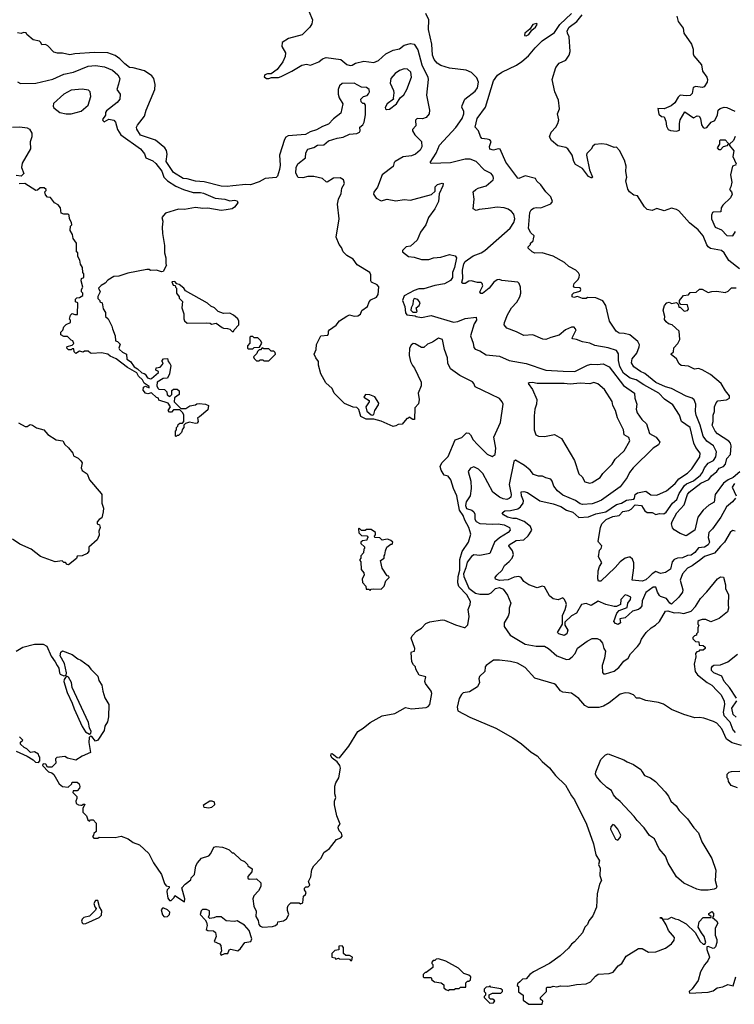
# Model space of a CAD drawing. Extents: x 1793424 to 1900092, y 321114 to 470632.
# Tile 30 of 256: x 1813154 to 1819009, y 370100 to 378165. Entities that reach past the tile are written whole.
import ezdxf

# ---------------------------------------------------------------- set-up
doc = ezdxf.new("R2010")
doc.units = 0

msp = doc.modelspace()

# ---------------------------------------------------------------- linework, layer by layer
at = {"layer": '0CON05XD'}
for points in [[(1815524.2, 378235), (1815554, 378165), (1815547.1, 378132.9), (1815532, 378105), (1815468.7, 378041.3), (1815357.7, 378012.3), (1815305, 377980), (1815300.6, 377945), (1815332.5, 377895), (1815330, 377865), (1815309.7, 377820.3), (1815262.7, 377757.3), (1815215, 377722.5), (1815185, 377722.5), (1815162.5, 377715), (1815158.3, 377698.3), (1815175, 377682.5), (1815195, 377682.5), (1815217, 377693), (1815275, 377693.3), (1815295, 377700), (1815385, 377743.8), (1815465, 377793.3), (1815505, 377802.5), (1815536.4, 377793.6), (1815605, 377821.2), (1815635.8, 377844.2), (1815665, 377856), (1815785, 377838.8), (1815835, 377798.8), (1815860.5, 377790.5), (1815877.3, 377792.7), (1815905, 377808.8), (1815975, 377826.7), (1816055, 377813.8), (1816095, 377832.5), (1816153, 377887), (1816215, 377916.7), (1816265, 377927.5), (1816303, 377957), (1816355, 377970), (1816385.8, 377965.8), (1816417.3, 377917.3), (1816448.8, 377795), (1816497.5, 377695), (1816500, 377675), (1816487.7, 377547.7), (1816512, 377425), (1816508.8, 377395), (1816485, 377363.8), (1816455, 377353.3), (1816410, 377355), (1816398.3, 377341.7), (1816399.2, 377295), (1816371.2, 377265), (1816371.2, 377255), (1816391.4, 377221.4), (1816445, 377166.7), (1816450, 377125), (1816434.3, 377095.7), (1816397, 377063), (1816365, 377050.8), (1816295, 377040.8), (1816230, 377005), (1816222, 376995), (1816215, 376963.8), (1816122.5, 376895), (1816085, 376792.5), (1816056.4, 376753.6), (1816053.3, 376735), (1816073.6, 376703.6), (1816115, 376682.5), (1816165.9, 376694.1), (1816235, 376682.5), (1816305, 376693.8), (1816355, 376686.2), (1816386, 376694), (1816527.6, 376732.4), (1816558.8, 376761.2), (1816559.2, 376795), (1816577.5, 376815), (1816616.4, 376826.4), (1816622.5, 376822.5), (1816622, 376805), (1816590.7, 376739.3), (1816584.2, 376675), (1816554.2, 376615), (1816502.9, 376545), (1816481.4, 376485), (1816437.1, 376425), (1816410.7, 376359.3), (1816355, 376311.2), (1816320, 376305), (1816290, 376275), (1816290, 376265), (1816340, 376225), (1816385, 376220), (1816445, 376202), (1816505, 376200.8), (1816545, 376216), (1816605, 376221.2), (1816675, 376242.5), (1816721.2, 376231.2), (1816733.9, 376213.9), (1816717.7, 376135), (1816700.9, 376095), (1816699.2, 376055), (1816685, 376028.6), (1816635, 376001.2), (1816555, 375987.8), (1816465, 375962)], [(1817955.2, 374134.8), (1818045, 374193.1), (1818085, 374205.5), (1818125, 374230), (1818185, 374238.6), (1818192.5, 374245), (1818197.1, 374275), (1818215, 374291.1), (1818285, 374303.3), (1818325, 374274.2), (1818375, 374271.2), (1818452.7, 374307.3), (1818525, 374365.7), (1818554.7, 374405.3), (1818625, 374451.4), (1818660, 374485), (1818726.2, 374585), (1818730, 374615), (1818695, 374660), (1818676.8, 374696.8), (1818646.9, 374825), (1818576.2, 374875), (1818561.4, 374925), (1818505, 375010), (1818437.6, 375057.6), (1818390.8, 375105), (1818266.9, 375175), (1818206.2, 375215), (1818155, 375229.6), (1818100.3, 375270.3), (1818071.8, 375325), (1818061.5, 375375), (1818058.9, 375428.9), (1818045, 375456.2), (1817975, 375477.5), (1817866.9, 375496.9), (1817825, 375516), (1817765.9, 375525.9), (1817715, 375546.7), (1817685, 375550), (1817680, 375555), (1817682.5, 375565), (1817712.5, 375625), (1817697, 375647), (1817675, 375646.2), (1817625, 375623.8), (1817575, 375580.8), (1817506.6, 375563.4), (1817465, 375545.7), (1817439.1, 375549.1), (1817357, 375583), (1817285, 375577.5), (1817225, 375609.2), (1817145, 375638), (1817124.3, 375665), (1817126, 375685), (1817152, 375748), (1817184.3, 375805), (1817227.6, 375852.4), (1817252.9, 375895), (1817259.2, 375925), (1817256.7, 375975), (1817246.7, 376005), (1817235, 376016.2), (1817105, 376028.8), (1817085, 376036.2), (1817065, 376034), (1817037.5, 376015), (1816999.2, 375965), (1816945, 375922), (1816933, 375923), (1816923.8, 375935), (1816947.5, 375985), (1816944.3, 376004.3), (1816935, 376012.5), (1816905, 376012.1), (1816854.4, 376025.6), (1816835, 376023.1), (1816805, 376004.4), (1816785.8, 376005.8), (1816776.2, 376015), (1816785.8, 376045), (1816782.3, 376115), (1816794.1, 376165), (1816804.8, 376185.2), (1816870.2, 376229.8), (1816934.7, 376255.3), (1816965.8, 376274.2), (1817171.4, 376458.6), (1817203.8, 376505), (1817210.9, 376535), (1817202.6, 376572.6), (1817184.5, 376594.5), (1817155, 376614), (1817124.3, 376624.3), (1817065, 376629.2), (1816991.4, 376618.6), (1816918.3, 376611.7), (1816895, 376602.5), (1816870, 376615), (1816876.7, 376695), (1816870, 376755), (1816890, 376775), (1816910, 376785), (1816976.1, 376803.9), (1817033.3, 376855), (1817036.7, 376865), (1817033.8, 376885), (1817016.7, 376905), (1816961.7, 376931.7), (1816895, 377002.9), (1816845, 377021.9), (1816805, 377021.9), (1816685, 376991.9), (1816525, 376987.5), (1816517.5, 376995), (1816566.8, 377073.2), (1816592.8, 377137.2), (1816726.4, 377283.6), (1816779.2, 377355), (1816793.8, 377395), (1816792.5, 377415), (1816777.5, 377445), (1816778.3, 377461.7), (1816802.5, 377515), (1816885, 377578.8), (1816905, 377607.5), (1816912.5, 377655), (1816898.7, 377688.7), (1816855, 377732.5), (1816811.7, 377751.7), (1816675, 377769.2), (1816605, 377790.8), (1816575, 377808.8), (1816550.3, 377840.3), (1816535.8, 377875), (1816530, 377965), (1816504, 378085), (1816506.2, 378165), (1816481.2, 378215)], [(1819018.8, 374245), (1818993.8, 374215), (1818944.5, 374175.5), (1818899.8, 374090.2), (1818831.1, 373995), (1818800.4, 373965), (1818794.8, 373924.8), (1818806.1, 373885), (1818795.9, 373864.1), (1818765, 373845.3), (1818715, 373837.9), (1818685, 373801.5), (1818655, 373778.9), (1818625, 373775.9), (1818585, 373756.2), (1818545, 373753.3), (1818516.4, 373743.6), (1818500.8, 373725), (1818487.1, 373665), (1818445, 373636.4), (1818405, 373630), (1818365, 373644.2), (1818335, 373626.9), (1818313.6, 373605), (1818285, 373577.5), (1818255, 373566.7), (1818173.3, 373575), (1818187.1, 373675), (1818185.7, 373715), (1818175, 373746.7), (1818155, 373762.5), (1818145, 373763.3), (1818115, 373753.8), (1818074.4, 373725.6), (1818033.2, 373676.8), (1817916.7, 373565), (1817896.1, 373566.1), (1817890, 373585), (1817895, 373650), (1817904.2, 373685.8), (1817922.5, 373715), (1817896.1, 373766.1), (1817905, 373820), (1817917.5, 373835), (1817922.5, 373855), (1817896.2, 373885), (1817894.2, 373895), (1817913.4, 374006.6), (1817924.3, 374035), (1817958.2, 374071.7), (1818014.8, 374095.2), (1818065, 374104.7), (1818095, 374136.5), (1818145.2, 374144.8), (1818165, 374157.2), (1818197.8, 374192.2), (1818249.2, 374185), (1818275, 374142.1), (1818295, 374129.2), (1818335, 374130), (1818365, 374111.8), (1818395, 374119.6), (1818432.9, 374117.1), (1818449.9, 374130.1), (1818503.6, 374206.3), (1818538.8, 374235), (1818557.5, 374285), (1818601.3, 374348.7), (1818617.2, 374362.8), (1818675, 374388.7), (1818731.8, 374435), (1818748.5, 374455), (1818764.1, 374495), (1818795, 374532.5), (1818839.4, 374555), (1818856.4, 374585), (1818862.5, 374625), (1818840, 374675), (1818783.8, 374713.8), (1818754, 374754), (1818730.3, 374845), (1818695.5, 374925), (1818690, 374955), (1818693.1, 375015), (1818680.6, 375050.6), (1818665, 375065.6), (1818615, 375081.4), (1818495, 375145.4), (1818445, 375158.5), (1818365, 375194.1), (1818275, 375267.9), (1818240.8, 375285), (1818185, 375320.8), (1818165.7, 375355), (1818171.7, 375388.3), (1818210.8, 375435), (1818230.8, 375485), (1818232, 375502), (1818220, 375530), (1818152.7, 375582.7), (1818105.8, 375595.8), (1818065, 375598), (1818042, 375615), (1817986.4, 375696.4), (1817957.5, 375825), (1817932.3, 375862.3), (1817875, 375886.2), (1817805, 375890), (1817795, 375882.5), (1817765, 375882.5), (1817725, 375897.5), (1817695, 375890), (1817680, 375895), (1817680, 375915), (1817695, 375926.7), (1817745, 375942.5), (1817752.5, 375955), (1817745, 375970), (1817700.7, 375970.7), (1817691.7, 375981.7), (1817696.7, 376005), (1817727.5, 376035), (1817737.5, 376055), (1817740, 376075), (1817732.3, 376092.3), (1817710, 376115), (1817654.5, 376144.5), (1817617.2, 376177.2), (1817525, 376227.1), (1817435, 376254.5), (1817375, 376253.4), (1817352.2, 376265), (1817320, 376295), (1817320, 376305), (1817340, 376325), (1817340, 376335), (1817360, 376355), (1817365, 376370), (1817370, 376395), (1817340.7, 376420.7), (1817322.5, 376455), (1817333.8, 376585), (1817345, 376606.7), (1817365, 376621.2), (1817385, 376626), (1817425, 376623.3), (1817505, 376657.5), (1817520, 376675), (1817506.2, 376715), (1817463.8, 376755), (1817425, 376813.3), (1817392.3, 376842.3), (1817380, 376865), (1817295, 376886), (1817245, 376863.3), (1817235, 376867.5), (1817137.9, 376997.9), (1817090, 377105), (1817075, 377108.8), (1817035, 377096), (1817006.7, 377105), (1817003.9, 377126.1), (1817017, 377167), (1817005, 377180), (1816985, 377187.5), (1816941.7, 377191.7), (1816928.3, 377208.3), (1816912.5, 377255), (1816886.7, 377285), (1816903.3, 377355), (1816970.2, 377449.8), (1817035.5, 377664.5), (1817069.3, 377710.7), (1817105, 377734.3), (1817225, 377793.1), (1817268.3, 377821.7), (1817321.9, 377868.1), (1817377.1, 377935), (1817435, 377991.4), (1817535, 378060.8), (1817579.5, 378125), (1817675, 378215.7)], [(1819051.2, 376125), (1818963, 376193), (1818926, 376255), (1818905, 376274), (1818815, 376292.5), (1818795.6, 376305.6), (1818785, 376322.5), (1818754.4, 376395), (1818714.2, 376445), (1818641.7, 376501.7), (1818555, 376600.5), (1818535, 376611.9), (1818495, 376621.4), (1818435, 376600.8), (1818375, 376617.9), (1818335, 376603.8), (1818295, 376611.5), (1818272.4, 376632.4), (1818215, 376722.5), (1818185, 376729.2), (1818149.2, 376755), (1818137.6, 376777.6), (1818121.3, 376845), (1818127.7, 376875), (1818120.7, 376920.7), (1818122.7, 376965), (1818108.1, 377015), (1818068.6, 377095), (1818045, 377120), (1818025, 377118.8), (1817965, 377144), (1817925, 377149.5), (1817865, 377142), (1817849.5, 377130.5), (1817835.6, 377104.4), (1817801.7, 377068.3), (1817798.8, 377055), (1817823.3, 376935), (1817846.1, 376876.1), (1817845, 376870), (1817835, 376870), (1817815, 376880), (1817765.6, 376945.6), (1817708.8, 376978.8), (1817694.2, 377004.2), (1817681.1, 377055), (1817645, 377108.8), (1817628.3, 377118.3), (1817561.9, 377131.9), (1817511.2, 377175), (1817496.2, 377205), (1817507.5, 377245), (1817548, 377285), (1817564.4, 377315.6), (1817571.5, 377345), (1817560, 377395), (1817575.5, 377435), (1817569.1, 377505), (1817538.5, 377575), (1817517.3, 377675), (1817546.7, 377775), (1817575, 377810), (1817628, 377835), (1817656, 377875), (1817664.3, 377905), (1817656.2, 378025), (1817641.5, 378055), (1817638.9, 378075), (1817655, 378104.2), (1817720.2, 378149.8), (1817763.8, 378205)], [(1818539.2, 378195), (1818549.5, 378149.5), (1818588.9, 378095), (1818594.3, 378054.3), (1818658.2, 377965), (1818672.9, 377925), (1818671.2, 377885), (1818678.8, 377868.8), (1818740, 377795), (1818748.8, 377745), (1818783.8, 377695), (1818788.8, 377675), (1818786.2, 377655), (1818762.5, 377615), (1818745, 377610.8), (1818695, 377618.8), (1818670.7, 377609.3), (1818665, 377560), (1818647.5, 377545), (1818615, 377541.2), (1818565, 377547.5), (1818549.2, 377530.8), (1818522.9, 377485), (1818490.5, 377459.5), (1818435, 377434), (1818382.5, 377437.5), (1818391.7, 377391.7), (1818413, 377373), (1818435, 377370), (1818447.5, 377335), (1818453, 377293), (1818467, 377267), (1818485, 377257.5), (1818535, 377252), (1818558.8, 377261.2), (1818558.8, 377315), (1818566.2, 377345), (1818605, 377410), (1818675, 377362.5), (1818705, 377376.7), (1818720, 377375), (1818732.5, 377355), (1818740, 377305), (1818753.6, 377283.6), (1818765, 377276.7), (1818785, 377282.5), (1818820, 377325), (1818849.3, 377340.7), (1818872.5, 377385), (1818876.7, 377425), (1818892.3, 377437.7), (1818925, 377449.2), (1818947, 377447), (1819012.5, 377415)], [(1817305, 378033.3), (1817326.7, 378045), (1817350.7, 378079.3), (1817380, 378105), (1817392.5, 378125), (1817390, 378135), (1817357.5, 378125), (1817333, 378087), (1817292.5, 378055), (1817290, 378035), (1817305, 378033.3)], [(1813368.3, 372068.3), (1813345, 372070), (1813340, 372055), (1813390, 372005), (1813417, 371997), (1813433, 371983), (1813476.7, 371905), (1813505, 371883.3), (1813551.7, 371878.3), (1813580, 371905), (1813585, 371920), (1813625, 371920), (1813640, 371905), (1813647.5, 371885), (1813645, 371870), (1813625, 371850), (1813591.7, 371848.3), (1813590, 371835), (1813621.7, 371801.7), (1813622.5, 371785), (1813613.3, 371765), (1813617.5, 371745), (1813635, 371733.3), (1813655, 371730), (1813665, 371730), (1813675, 371740), (1813688.3, 371738.3), (1813670, 371705), (1813670, 371675), (1813702.5, 371645), (1813711.7, 371611.7), (1813725, 371600), (1813735, 371610), (1813755, 371610), (1813780, 371585), (1813780, 371515), (1813761.7, 371498.3), (1813760, 371485), (1813750, 371475), (1813761.7, 371461.7), (1813795, 371460), (1813805, 371470), (1813935, 371466.7), (1813985, 371476), (1814042.5, 371455), (1814085, 371426.2), (1814136.7, 371405), (1814212, 371335), (1814250, 371260), (1814315, 371162.5), (1814339.3, 371089.3), (1814355, 371070), (1814377.5, 371065), (1814380, 371055), (1814363, 371037), (1814360, 371025), (1814368.3, 370968.3), (1814381.7, 370951.7), (1814395, 370950), (1814420, 370975), (1814425, 370990), (1814505, 370940), (1814506.2, 370965), (1814482.5, 371055), (1814510, 371085), (1814555, 371120), (1814560, 371135), (1814587, 371163), (1814597.5, 371235), (1814610.7, 371259.3), (1814643.9, 371296.1), (1814702.5, 371315), (1814720, 371335), (1814743.6, 371386.4), (1814765, 371392.5), (1814815, 371387.5), (1814845, 371377.5), (1814870, 371365), (1814895, 371340), (1814905, 371340), (1814965, 371282.5), (1814995, 371270), (1815020, 371245), (1815023.6, 371233.6), (1815058.8, 371208.8), (1815056.7, 371185), (1815024.2, 371145.8), (1815022.3, 371132.3), (1815035, 371124.3), (1815095, 371127.5), (1815130, 371095), (1815130, 371065), (1815109.3, 371030.7), (1815071.7, 370988.3), (1815063.3, 370965), (1815073.6, 370903.6), (1815091.7, 370861.7), (1815088.3, 370818.3), (1815107, 370787), (1815112.5, 370755), (1815125, 370740), (1815145, 370732.5), (1815225, 370737.5), (1815250, 370745), (1815265, 370760), (1815270, 370775), (1815315, 370782.5), (1815339.3, 370800.7), (1815360, 370835), (1815348.3, 370868.3), (1815348.3, 370891.7), (1815355, 370910), (1815375, 370930), (1815445, 370930), (1815455, 370922.5), (1815475, 370930), (1815480, 370985), (1815495, 371000), (1815500, 371015), (1815488.3, 371038.3), (1815488.3, 371051.7), (1815498.3, 371061.7), (1815517, 371063), (1815530, 371075), (1815520, 371105), (1815540, 371145), (1815547.5, 371205), (1815563.3, 371235), (1815620, 371295), (1815650, 371345), (1815662.5, 371355), (1815692.5, 371375), (1815750.7, 371449.3), (1815785, 371463.8), (1815796.4, 371476.4), (1815791.7, 371501.7), (1815771.7, 371521.7), (1815762.5, 371545), (1815765, 371560), (1815780, 371575), (1815753.6, 371643.6), (1815733.3, 371735), (1815733.8, 371765), (1815743.8, 371795), (1815736.7, 371825), (1815737, 371887), (1815743.8, 371915), (1815767.5, 371955), (1815783.6, 372033.6), (1815776.7, 372055), (1815754, 372085), (1815712.9, 372115), (1815704.4, 372135), (1815707, 372153), (1815715, 372153.8), (1815755, 372120.8), (1815775, 372120), (1815851.9, 372215), (1815924.2, 372335), (1815969.1, 372360.9), (1816025, 372409.2), (1816125, 372462.9), (1816227.3, 372482.7), (1816315, 372530), (1816365, 372520.8), (1816485, 372532.5), (1816501.7, 372538.3), (1816515.6, 372555), (1816530.8, 372645), (1816524, 372665), (1816478.3, 372728.3), (1816473.8, 372745), (1816482.5, 372782.5), (1816427, 372797), (1816400, 372845), (1816397.5, 372865), (1816380.7, 372880.7), (1816367.5, 372905), (1816360.7, 372979.3), (1816365, 372987.5), (1816388.3, 372991.7), (1816392.5, 373015), (1816360.7, 373099.3), (1816370.7, 373119.3), (1816405, 373157.5), (1816445, 373182.5), (1816481.7, 373218.3), (1816515, 373233.3), (1816615, 373248.8), (1816635, 373246.2), (1816725, 373207.5), (1816795, 373187.5), (1816805, 373187.5), (1816825, 373207.5), (1816835.9, 373275.9), (1816829.2, 373335), (1816845.6, 373375), (1816848.7, 373398.7), (1816818.1, 373455), (1816751.3, 373521.3), (1816742.7, 373552.7), (1816745.7, 373605), (1816759.8, 373655), (1816759.6, 373745), (1816779.8, 373810.2), (1816831.9, 373885), (1816849.2, 373950.8), (1816834.2, 374005), (1816802, 374065), (1816788.1, 374105), (1816756.9, 374146.9), (1816735.7, 374265.7), (1816707.5, 374325), (1816687.6, 374397.6), (1816665, 374427.5), (1816632.5, 374435), (1816606.4, 374476.4), (1816600, 374505), (1816613.3, 374535), (1816665, 374587.5), (1816722.5, 374725), (1816777, 374743), (1816815, 374780), (1816835, 374777.5), (1816847.5, 374765), (1816870, 374725), (1816903.8, 374685), (1816985, 374606.7), (1817025, 374586.7), (1817050, 374605), (1817054, 374655), (1817040, 374745), (1817094, 374865), (1817114, 375015), (1817108, 375035), (1817085, 375063.8), (1816948.8, 375128.8), (1816885, 375157.5), (1816876.2, 375185), (1816865, 375198.8), (1816760.3, 375250.3), (1816683.3, 375305), (1816660.7, 375350.7), (1816660, 375395), (1816633.3, 375465), (1816617.5, 375545), (1816585, 375556.2), (1816535, 375523.3), (1816495, 375506.7), (1816465, 375480), (1816445, 375480.8), (1816395, 375511.2), (1816377, 375513), (1816360.7, 375499.3), (1816347.5, 375475), (1816343.8, 375415), (1816356.2, 375365), (1816371.7, 375331.7), (1816390, 375310), (1816442.5, 375195), (1816442.5, 375165), (1816420, 375105), (1816426.7, 375055), (1816421.7, 375018.3), (1816392.5, 374985), (1816388.3, 374891.7), (1816375, 374890), (1816345, 374910), (1816335, 374900), (1816325, 374900), (1816287.5, 374852.5), (1816255, 374850), (1816235, 374837.5), (1816213.6, 374833.6), (1816115, 374876.7), (1816055, 374893.3), (1815993.9, 374893.9), (1815950, 374915), (1815931.7, 374971.7), (1815915, 374987.5), (1815885, 374991.2), (1815815, 375022.5), (1815730, 375105), (1815713.3, 375145), (1815661.7, 375191.7), (1815620, 375265), (1815603.3, 375335), (1815602.5, 375365), (1815580, 375395), (1815567.5, 375425), (1815582.5, 375465), (1815586.7, 375505), (1815622.5, 375575), (1815677.5, 375582.5), (1815684, 375595), (1815683.3, 375615), (1815692.5, 375625), (1815745.9, 375664.1), (1815775, 375700), (1815835, 375737.5), (1815855, 375746.7), (1815895, 375737.5), (1815925, 375740), (1815945, 375752.5), (1815957, 375783), (1816003.6, 375816.4), (1816017.5, 375855), (1816030.5, 375869.5), (1816078, 375892), (1816090.8, 375915), (1816096.7, 375976.7), (1816082.9, 375992.9), (1816037.5, 376015), (1816030, 376025), (1816030.6, 376075), (1816022.5, 376095), (1815917.8, 376157.8), (1815885.6, 376205), (1815835, 376234.6), (1815805.4, 376265), (1815791.4, 376298.6), (1815771.5, 376325), (1815747.1, 376385), (1815772, 376535), (1815757.5, 376655), (1815766, 376695), (1815788, 376742), (1815794.3, 376785.7), (1815816.2, 376825), (1815806.7, 376855), (1815780.7, 376870.7), (1815725, 376868), (1815674.3, 376834.3), (1815665, 376836.2), (1815635, 376863.8), (1815565, 376881.2), (1815515, 376881.2), (1815475, 376868.8), (1815435, 376873.8), (1815417, 376907), (1815420, 376955), (1815433.8, 376985), (1815497, 377033), (1815497.5, 377075), (1815515.6, 377104.4), (1815565, 377118.8), (1815595, 377136.7), (1815645, 377141.2), (1815685, 377172.5), (1815755, 377194.4), (1815805, 377202.5), (1815855, 377228), (1815915, 377233.8), (1815937.5, 377245), (1815943.3, 377255), (1815940, 377285), (1815965.4, 377304.6), (1815977.1, 377325), (1815986.2, 377386.2), (1815987.5, 377465), (1815978.3, 377478.3), (1815965, 377480), (1815951.7, 377491.7), (1815950, 377515), (1815970, 377535), (1816000, 377545), (1816013, 377557), (1816020, 377575), (1816016.2, 377595), (1815995, 377611.2), (1815955, 377612), (1815895, 377645.8), (1815795, 377644), (1815773.8, 377625), (1815763.9, 377593.9), (1815763.6, 377556.4), (1815771.2, 377525), (1815802.5, 377475), (1815785, 377400), (1815725, 377353.3), (1815685, 377308.8), (1815635, 377290), (1815585, 377262), (1815535, 377246.9), (1815495, 377224.2), (1815355, 377213.8), (1815335.8, 377204.2), (1815323.8, 377185), (1815284, 377055), (1815288, 376975), (1815283, 376937), (1815267.5, 376885), (1815256.4, 376873.6), (1815165, 376863.8), (1815115, 376836.2), (1815045, 376813.3), (1815005.9, 376815.9), (1814900, 376805), (1814855, 376799.4), (1814805, 376802.5), (1814665, 376837.1), (1814595, 376842.2), (1814525, 376861.1), (1814493.4, 376863.4), (1814414.2, 376915), (1814354.7, 377004.7), (1814361.9, 377065), (1814355.6, 377095), (1814342.9, 377115), (1814267.4, 377177.4), (1814145, 377220), (1814115, 377270), (1814112, 377285), (1814118.8, 377301.2), (1814176.2, 377375), (1814190, 377425), (1814262.5, 377595), (1814264.4, 377635), (1814252.9, 377685), (1814236.9, 377706.9), (1814175.4, 377745.4), (1814085, 377771.4), (1814055, 377774.3), (1814015, 377803.8), (1813973.9, 377843.9), (1813935, 377871.2), (1813875, 377894), (1813765.8, 377895.8), (1813605, 377886.2), (1813565, 377877.5), (1813505, 377892.5), (1813465, 377892.5), (1813435, 377900), (1813385, 377952.5), (1813365, 377962.5), (1813335, 377960), (1813328.3, 377978.3), (1813315, 377990), (1813265, 378000), (1813213.6, 378043.6), (1813208.3, 378058.3), (1813185, 378060), (1813165, 378052.5), (1813135, 378057.5)], [(1813135.5, 377655.5), (1813161.7, 377641.7), (1813285, 377646.5), (1813425, 377678.9), (1813515, 377718.9), (1813594.5, 377735.5), (1813715, 377783.5), (1813775, 377791.2), (1813850, 377780), (1813915, 377753.1), (1813958.1, 377715), (1813974.2, 377685), (1813963, 377637), (1813951.2, 377595), (1813976.7, 377555), (1813973.8, 377515), (1813952.7, 377487.3), (1813865, 377420), (1813856.7, 377405), (1813856.4, 377383.6), (1813833, 377347), (1813835, 377340), (1813845, 377330), (1813885, 377350), (1813925, 377342.5), (1813940, 377325), (1813954, 377265), (1813981.3, 377221.3), (1814145, 377108), (1814175.7, 377065.7), (1814186.7, 377035), (1814245, 377010), (1814268.5, 376988.5), (1814317.5, 376925), (1814335, 376874.4), (1814365, 376844.5), (1814432.6, 376802.6), (1814495, 376773.6), (1814575, 376750), (1814635, 376750.5), (1814660, 376745), (1814755, 376702.5), (1814835, 376694.2), (1814875, 376681.2), (1814915, 376686.7), (1814935, 376682.5), (1814942.5, 376665), (1814915, 376630), (1814895, 376617.5), (1814845, 376606.7), (1814805, 376601.2), (1814695, 376622), (1814655, 376620), (1814595, 376627.5), (1814505, 376610.8), (1814455, 376613.3), (1814349.3, 376580.7), (1814317.5, 376545), (1814326.7, 376515), (1814320, 376465), (1814323.3, 376415), (1814340, 376315), (1814340, 376255), (1814352.5, 376215), (1814352.5, 376165), (1814357.5, 376155), (1814328.3, 376101.7), (1814315, 376100), (1814275, 376112.5), (1814225, 376110), (1814215, 376120), (1814195, 376120), (1814040.7, 376089.3), (1813966.4, 376063.6), (1813925, 376062.5), (1813877, 376033), (1813855, 376007.5), (1813820.7, 375989.3), (1813800, 375965), (1813812.5, 375935), (1813793, 375897), (1813793, 375883), (1813810, 375865), (1813810, 375855), (1813830, 375845), (1813838.3, 375798.3), (1813857, 375767), (1813857.5, 375735), (1813877.5, 375715), (1813910, 375655), (1813913, 375633), (1813937, 375577), (1813940, 375535), (1813955, 375530), (1813977, 375507), (1813967.5, 375475), (1813972.5, 375465), (1813995, 375442.5), (1814030, 375425), (1814032.5, 375385), (1814062.5, 375365), (1814090.7, 375320.7), (1814120, 375305), (1814153.9, 375273.9), (1814172.5, 375267.5), (1814183, 375263), (1814201.7, 375231.7), (1814225, 375223.3), (1814235, 375227.5), (1814290, 375275), (1814290, 375285), (1814270, 375295), (1814272.5, 375315), (1814305, 375320), (1814325, 375340), (1814330, 375355), (1814320, 375365), (1814320, 375375), (1814333, 375387), (1814365, 375390), (1814370, 375365), (1814385, 375350), (1814391.7, 375331.7), (1814382.5, 375265), (1814365, 375230), (1814330, 375225), (1814280, 375195), (1814277.5, 375165), (1814287, 375147), (1814295, 375140), (1814340, 375135), (1814358.3, 375118.3), (1814363.6, 375093.6), (1814385, 375080), (1814400, 375095), (1814401.7, 375128.3), (1814415, 375140), (1814445, 375140), (1814460, 375125), (1814460, 375095), (1814421.7, 375068.3), (1814420, 375035), (1814475, 374980), (1814515, 374980), (1814548.3, 375001.7), (1814595, 375010), (1814605, 375020), (1814625, 375022.5), (1814676.4, 375016.4), (1814700, 375005), (1814695, 374970), (1814628.3, 374911.7), (1814610, 374905), (1814617.5, 374875), (1814608.3, 374861.7), (1814595, 374857.5), (1814545, 374867.5), (1814511.7, 374858.3), (1814500, 374845), (1814500, 374825), (1814488.3, 374811.7), (1814480, 374785), (1814455, 374760), (1814445, 374760), (1814435, 374750), (1814430, 374755), (1814430, 374795), (1814440, 374805), (1814440, 374825), (1814450, 374835), (1814451.7, 374848.3), (1814465, 374860), (1814488.3, 374861.7), (1814500, 374875), (1814500, 374925), (1814490, 374945), (1814465, 374970), (1814415, 374970), (1814398.3, 374951.7), (1814381.7, 374951.7), (1814370, 374965), (1814390, 374995), (1814370, 375025), (1814295, 375050), (1814290, 375065), (1814275, 375070), (1814235, 375110), (1814205, 375100), (1814185, 375107.5), (1814165, 375130), (1814167.5, 375155), (1814185, 375162.5), (1814215, 375150), (1814215, 375160), (1814175, 375187.5), (1814160, 375215), (1814127.5, 375245), (1814113, 375273), (1814036.2, 375316.2)], [(1816160.7, 377430.7), (1816185, 377433.8), (1816240, 377475), (1816270, 377525), (1816300.5, 377549.5), (1816325, 377592.5), (1816364.1, 377695.9), (1816357.5, 377735), (1816330.3, 377760.3), (1816305, 377764.2), (1816265, 377748), (1816231.2, 377725), (1816196, 377685), (1816188.8, 377645), (1816216.2, 377585), (1816220, 377565), (1816213.3, 377523.3), (1816217.5, 377515), (1816164.3, 377475.7), (1816147.5, 377445), (1816150, 377435), (1816160.7, 377430.7)], [(1813575, 377394), (1813656.7, 377415), (1813716.2, 377465), (1813736, 377535), (1813730, 377575), (1813718.3, 377588.3), (1813665, 377595.8), (1813575, 377588.8), (1813515.9, 377554.1), (1813431.7, 377478.3), (1813427, 377457), (1813435, 377442.5), (1813482.5, 377405), (1813534.1, 377394.1), (1813575, 377394)], [(1813095, 377283.8), (1813155, 377288.8), (1813215, 377278.8), (1813235, 377267.5), (1813252.5, 377235), (1813253, 377207), (1813240, 377165), (1813243, 377107), (1813175, 376990), (1813170, 376955), (1813186.7, 376905), (1813165, 376882.5)], [(1818895, 377100), (1818885, 377100), (1818872.5, 377115), (1818890, 377145), (1818890, 377175), (1818895, 377180), (1818935, 377180), (1818960, 377155), (1818960, 377145), (1818947, 377133), (1818917, 377123), (1818895, 377100)], [(1819015, 377210), (1819002.5, 377175), (1818970, 377145), (1818970, 377135), (1819005, 377090), (1818997.5, 377045), (1819025.6, 376985)], [(1819023.3, 376976.7), (1818993.9, 376966.1), (1818977.5, 376895), (1818987.5, 376835), (1818980, 376795), (1818970, 376775), (1818986.1, 376756.1), (1818992, 376735), (1818977, 376707), (1818913.9, 376646.1), (1818902.5, 376625), (1818898.3, 376591.7), (1818835, 376590), (1818830, 376585), (1818822.5, 376565), (1818823, 376533), (1818853.3, 376465), (1818904.3, 376444.3), (1818948.3, 376398.3), (1818996, 376394), (1819020, 376430)], [(1813165, 376882.5), (1813125, 376890)], [(1814036.2, 375316.2), (1813945, 375387.5), (1813895, 375410), (1813877, 375427), (1813825, 375437.5), (1813745, 375430), (1813733, 375433), (1813715, 375450), (1813685, 375450), (1813675, 375442.5), (1813645, 375450), (1813615, 375430), (1813600, 375445), (1813598.3, 375468.3), (1813585, 375470), (1813575, 375460), (1813555, 375460), (1813540, 375475), (1813541.7, 375488.3), (1813585, 375500), (1813598.3, 375511.7), (1813590, 375535), (1813575, 375540), (1813545, 375570), (1813515, 375570), (1813490, 375585), (1813490, 375605), (1813508.3, 375621.7), (1813515, 375650), (1813535, 375670), (1813570, 375685), (1813570, 375705), (1813562.5, 375712.5), (1813570, 375745), (1813585, 375760), (1813605, 375750), (1813628.3, 375751.7), (1813630, 375845), (1813610, 375855), (1813610, 375875), (1813623.3, 375886.7), (1813645, 375890), (1813670, 375905), (1813670, 375925), (1813660, 375935), (1813660, 375955), (1813670, 375975), (1813657.5, 376025), (1813660, 376045), (1813680, 376055), (1813680, 376085), (1813670, 376095), (1813667.5, 376135), (1813653, 376163), (1813647, 376197), (1813630, 376225), (1813630, 376255), (1813620, 376265), (1813620, 376335), (1813593, 376373), (1813587.5, 376405), (1813568.3, 376438.3), (1813570, 376475), (1813580, 376485), (1813577.5, 376505), (1813562.5, 376535), (1813560, 376565), (1813551.7, 376571.7), (1813515, 376572.5), (1813495, 376580), (1813487.5, 376625), (1813469.3, 376649.3), (1813440, 376665), (1813405, 376710), (1813383, 376713), (1813365, 376730), (1813360, 376755), (1813370, 376765), (1813370, 376775), (1813355, 376787.5), (1813323, 376787), (1813300, 376770), (1813285, 376767.5), (1813195, 376822.5), (1813148.3, 376821.7)], [(1814905, 375610), (1814910, 375625), (1814950, 375665), (1814950, 375695), (1814940, 375715), (1814906.4, 375746.4), (1814875, 375762.5), (1814825, 375760), (1814780, 375775), (1814750, 375805), (1814719.3, 375819.3), (1814693.6, 375843.6), (1814513.3, 375943.3), (1814497.5, 375965), (1814460, 375995), (1814441.7, 376001.7), (1814425, 376020), (1814401.7, 376018.3), (1814411.7, 375991.7), (1814428.3, 375988.3), (1814430, 375975), (1814440, 375965), (1814440, 375925), (1814460, 375895), (1814460, 375885), (1814487, 375857), (1814482.5, 375805), (1814497.5, 375755), (1814500, 375715), (1814505, 375700), (1814525, 375680), (1814685, 375682.5), (1814715, 375680), (1814725, 375672.5), (1814765, 375680), (1814813.3, 375643.3), (1814825, 375637.5), (1814857, 375637), (1814875, 375630), (1814895, 375610), (1814905, 375610)], [(1816465, 375962), (1816425, 375960), (1816385, 375947.5), (1816305, 375902.5), (1816289.2, 375865), (1816308.8, 375815), (1816313.8, 375765), (1816325, 375747.5), (1816395, 375740), (1816403.6, 375733.6), (1816446.4, 375726.4), (1816525, 375742.2), (1816708.3, 375688.3), (1816745, 375694.3), (1816805, 375718.6), (1816895, 375727.5), (1816897.5, 375705), (1816876.7, 375675), (1816846.7, 375575), (1816870, 375515), (1816875, 375480), (1816886.4, 375466.4), (1816923.6, 375453.6), (1816975, 375421.2), (1817085, 375410), (1817165, 375374.4), (1817305, 375349.3), (1817465, 375294.7), (1817606.4, 375286.4), (1817702.5, 375285), (1817805, 375336), (1817835, 375344.2), (1817885, 375340.8), (1817935, 375345.7), (1817985, 375321.4), (1818100.2, 375170.3), (1818192.5, 375105), (1818193.8, 375065), (1818210, 375015), (1818206.2, 374975), (1818214.1, 374944.1), (1818250.9, 374890.9), (1818288.8, 374855), (1818315, 374776.7), (1818368.8, 374745), (1818398.8, 374705), (1818387, 374683), (1818345, 374656.2), (1818181.2, 374495), (1818151.2, 374455), (1818132, 374415), (1818075, 374338.8), (1817919.8, 374230.2), (1817882, 374212), (1817845, 374200), (1817765, 374192.9), (1817745, 374200), (1817707.2, 374227.2), (1817605, 374271.9), (1817559.2, 374305), (1817531.2, 374345), (1817517.5, 374385), (1817505, 374402.5), (1817465, 374412.5), (1817437, 374427), (1817405, 374427.5), (1817365, 374440), (1817335.9, 374475.9), (1817288.8, 374515), (1817215, 374556.7), (1817203, 374547), (1817163.2, 374356.8), (1817180.5, 374275), (1817177.1, 374255), (1817165, 374244.2), (1817144.3, 374235.7), (1817115, 374241.5), (1817085, 374255.6), (1817030.8, 374295), (1816948.4, 374448.4), (1816912.6, 374482.6), (1816875, 374502), (1816847.8, 374492.2), (1816828.8, 374465), (1816849.1, 374385), (1816852.5, 374325), (1816843.8, 374266.2), (1816811.8, 374215), (1816805.4, 374185), (1816815, 374162.5), (1816857.6, 374147.6), (1816875, 374134.2), (1816882.7, 374115), (1816883.2, 374075), (1816894.8, 374054.8), (1816925, 374038.6), (1817027.1, 374032.9), (1817075, 374037.1), (1817123.3, 374026.7), (1817166.4, 374006.4), (1817172.5, 373985), (1817157.5, 373965), (1817085, 373921.5), (1817043.6, 373885), (1817007.3, 373792.7), (1816925, 373776.2), (1816875, 373780.8), (1816855, 373768), (1816819.4, 373720.6), (1816810.7, 373675), (1816791.2, 373625), (1816792.1, 373605), (1816835, 373509.2), (1816888.9, 373468.9), (1816925, 373460.9), (1816995, 373460), (1817018.1, 373471.9), (1817051.4, 373505), (1817085, 373514.5), (1817115, 373500.8), (1817151.4, 373451.4), (1817178.8, 373385), (1817163.8, 373345), (1817163.6, 373306.4), (1817155, 373280), (1817122.5, 373225), (1817122.5, 373195), (1817173.6, 373123.6), (1817295, 373048.8), (1817386.4, 373033.6), (1817455, 373033.3), (1817487.5, 373015), (1817555.9, 372955.9), (1817635, 372924.5), (1817655, 372927.8), (1817681.4, 372945), (1817705.6, 372975), (1817725, 373016.2), (1817804.5, 373075.5), (1817845, 373097.5), (1817885.9, 373095.9), (1817906.7, 373085), (1817928.8, 373058.8), (1817940, 373015), (1817953, 372993), (1817946.7, 372935), (1817926.7, 372875), (1817928.3, 372818.3), (1817938.3, 372808.3), (1817955, 372807.5), (1818025, 372830), (1818061.7, 372858.3), (1818105, 372910), (1818140, 372935), (1818159.5, 372970.5), (1818215, 373030), (1818233.8, 373055), (1818247.7, 373092.3), (1818286, 373145), (1818328, 373185), (1818363.3, 373205), (1818396.7, 373235), (1818445, 373320), (1818465, 373323.8), (1818515, 373306), (1818555, 373308.8), (1818595, 373302.5), (1818655, 373321.2), (1818691.7, 373358.3), (1818731.2, 373425), (1818785, 373480), (1818872, 373585), (1818895, 373601.2), (1818919.3, 373599.3), (1818936.2, 373535), (1818936.7, 373505), (1818962, 373455), (1818957.5, 373375), (1818962.5, 373345), (1818953.3, 373315), (1818885, 373260), (1818817, 373233), (1818775, 373252.5), (1818745, 373252.5), (1818720, 373245), (1818710, 373235), (1818710, 373215), (1818717.5, 373205), (1818710, 373185), (1818710, 373145), (1818700, 373135), (1818700, 373125), (1818681.7, 373118.3), (1818670, 373105), (1818670, 373095), (1818691.7, 373071.7), (1818718.3, 373068.3), (1818721.7, 373041.7), (1818755, 373040), (1818770, 373025), (1818770, 373015), (1818755, 373000), (1818725, 373000), (1818715, 372990), (1818701.7, 372988.3), (1818690, 372975), (1818693.3, 372945), (1818681.2, 372885), (1818687.5, 372825), (1818707.8, 372797.8), (1818785.7, 372735.7), (1818824.1, 372714.1), (1818868.6, 372668.6), (1818902.5, 372635), (1818925, 372583.3), (1818928.9, 372555), (1818917.6, 372492.4), (1818922.9, 372465), (1818973.6, 372413.7), (1818998, 372348), (1819015, 372327.8)], [(1819055, 374461.5), (1819000.8, 374415), (1818957.8, 374395), (1818921.9, 374368.1), (1818853.1, 374275), (1818845, 374212.5), (1818801.7, 374188.3), (1818755, 374147.5), (1818709.2, 374090.8), (1818686.7, 373985), (1818615, 373937.5), (1818565, 373956.7), (1818515, 373986.7), (1818502.7, 374002.7), (1818493.8, 374035), (1818498.8, 374055), (1818537.1, 374125), (1818599.3, 374190.7), (1818625.6, 374275), (1818640.5, 374295), (1818735, 374369.2), (1818799.8, 374400.2), (1818822.1, 374427.9), (1818865, 374463.6), (1818885, 374490.9), (1818920.9, 374505), (1818936.4, 374525), (1818948, 374572), (1818979.2, 374605), (1818984.3, 374674.3), (1818977, 374697), (1818964.2, 374714.2), (1818871.7, 374771.7), (1818851.2, 374795), (1818826.7, 374845), (1818836.7, 374875), (1818836.2, 374925), (1818846.7, 374955), (1818847, 374993), (1818861.7, 375028.3), (1818875, 375042.5), (1818945, 375052.5), (1818970, 375065), (1818970, 375085), (1818936.4, 375126.4), (1818902.5, 375185), (1818815, 375260), (1818745, 375296.7), (1818715, 375307.5), (1818683.6, 375303.6), (1818635, 375326.7), (1818573, 375333), (1818557, 375347), (1818536.4, 375386.4), (1818491.7, 375421.7), (1818491.7, 375428.3), (1818510, 375445), (1818513, 375477), (1818546.1, 375513.9), (1818562.5, 375545), (1818557.5, 375615), (1818500, 375665), (1818470, 375675), (1818450.7, 375690.7), (1818438.3, 375708.3), (1818440, 375735), (1818427.5, 375785), (1818437.5, 375825), (1818455, 375847.5), (1818475, 375852.5), (1818495, 375840), (1818535, 375850), (1818550, 375835), (1818555, 375810), (1818565, 375810), (1818598.3, 375778.3), (1818625, 375782.5), (1818632.5, 375795), (1818625, 375830), (1818571.7, 375831.7), (1818560, 375845), (1818560, 375865), (1818593, 375907), (1818635, 375912.5), (1818648.3, 375931.7), (1818697, 375933), (1818723, 375957), (1818745, 375957.5), (1818795, 375930), (1818825, 375940), (1818865, 375942.5), (1818935, 375930), (1818959.3, 375940.7), (1818985, 375970), (1819025, 375970)], [(1816405, 375770), (1816410, 375775), (1816402.5, 375805), (1816426.8, 375823.2), (1816434.3, 375845), (1816415, 375873.8), (1816387, 375883), (1816376.7, 375865), (1816376.4, 375833.6), (1816362.5, 375805), (1816360, 375785), (1816375, 375770), (1816405, 375770)], [(1815065, 375470), (1815075, 375480), (1815118.3, 375481.7), (1815137.5, 375515), (1815130, 375535), (1815105, 375560), (1815075, 375560), (1815065, 375570), (1815045, 375570), (1815040, 375565), (1815040, 375515), (1815020, 375495), (1815020, 375475), (1815025, 375470), (1815065, 375470)], [(1815195, 375370), (1815250, 375425), (1815248.3, 375438.3), (1815235, 375450), (1815215, 375450), (1815195, 375470), (1815155, 375470), (1815141.7, 375478.3), (1815128.3, 375461.7), (1815115, 375460), (1815101.7, 375448.3), (1815098.3, 375431.7), (1815070, 375405), (1815075, 375390), (1815095, 375370), (1815115, 375370), (1815125, 375380), (1815145, 375380), (1815155, 375370), (1815195, 375370)], [(1817825, 374368), (1817845, 374373.8), (1817909.2, 374415), (1817931.7, 374448.3), (1818008, 374525), (1818034, 374565), (1818105.8, 374635), (1818152, 374715), (1818144.2, 374744.2), (1818106.1, 374766.1), (1818101.2, 374805), (1818053.1, 374905), (1818035, 374963.8), (1818014.5, 375005), (1818007.9, 375037.9), (1817945, 375136), (1817891.7, 375181.7), (1817857, 375193), (1817825, 375183.3), (1817746.8, 375186.8), (1817665, 375179.5), (1817615, 375185.5), (1817394, 375184), (1817355, 375193.3), (1817328.3, 375191.7), (1817320, 375185), (1817356.2, 375136.2), (1817391.2, 375055), (1817388.8, 375015), (1817373.8, 374975), (1817368.3, 374921.7), (1817368, 374805), (1817382.5, 374765), (1817403.6, 374753.6), (1817455, 374752), (1817535, 374768), (1817593.3, 374735), (1817699.2, 374555), (1817736.2, 374445), (1817761.7, 374421.7), (1817785, 374381.2), (1817825, 374368)], [(1816045, 374926.7), (1816055, 374932.5), (1816064.2, 374965), (1816095, 375011.2), (1816097.5, 375025), (1816063.3, 375075), (1816022.7, 375092.7), (1815986, 375094), (1815974.2, 375074.2), (1816017.5, 375045), (1816016.7, 375035), (1815990, 374995), (1815998.6, 374958.6), (1816035, 374930), (1816045, 374926.7)], [(1813145, 374862.5), (1813197.5, 374832.5), (1813215, 374832.5), (1813240.7, 374849.3), (1813260, 374845), (1813293, 374823), (1813352.5, 374805), (1813385, 374767.5), (1813453.9, 374723.9), (1813506.7, 374715), (1813522.5, 374685), (1813555, 374657.5), (1813590, 374615), (1813593.6, 374593.6), (1813633.6, 374573.6), (1813655, 374552.5), (1813666.2, 374535), (1813658.8, 374495), (1813665, 374472.5), (1813705.9, 374445.9), (1813725, 374397.5), (1813822.5, 374285), (1813827.5, 374275), (1813826.7, 374205), (1813840, 374165), (1813838.8, 374135), (1813827.5, 374085), (1813805, 374072.5), (1813788.3, 374051.7), (1813790, 374035), (1813806.7, 374026.7), (1813812.5, 374005), (1813802.5, 373975), (1813806.4, 373943.6), (1813790, 373905), (1813720, 373845), (1813719.3, 373810.7), (1813707.7, 373792.3), (1813665, 373772.5), (1813625, 373770), (1813618.3, 373751.7), (1813555, 373700), (1813541.7, 373701.7), (1813528.3, 373718.3), (1813515, 373720), (1813501.7, 373731.7), (1813443.9, 373723.9), (1813325, 373768.8), (1813247, 373827), (1813155, 373868.8), (1813095, 373911.2)], [(1819010, 374365), (1818990.4, 374335), (1819024.2, 374265)], [(1819016.7, 373976.7), (1818995, 373982.5), (1818974, 373965), (1818930, 373885), (1818895, 373854.2), (1818847.5, 373795), (1818765, 373768.2), (1818735.3, 373744.7), (1818665, 373691.9), (1818625, 373673.1), (1818585.6, 373625), (1818566.7, 373575), (1818586.4, 373496.4), (1818584.5, 373475), (1818555.5, 373435), (1818495, 373379.1), (1818480, 373385), (1818453.6, 373423.6), (1818405, 373441.1), (1818395, 373450), (1818379.1, 373475), (1818367, 373517), (1818345, 373515.7), (1818285, 373472), (1818253.3, 373405), (1818251.2, 373365), (1818238, 373345), (1818225, 373334), (1818175, 373320), (1818115, 373266.2), (1818071.7, 373258.3), (1818076.7, 373225), (1818058, 373212), (1818035, 373220), (1818023.1, 373235), (1818046.7, 373305), (1818064.4, 373325.6), (1818130.8, 373349.2), (1818137.5, 373385), (1818158.6, 373415), (1818160, 373435), (1818135, 373450), (1818115, 373454), (1818079.2, 373415), (1818075.5, 373374.5), (1818045, 373358.1), (1818025, 373357.5), (1817955.9, 373375.9), (1817895, 373401.5), (1817835, 373365.6), (1817795, 373383.3), (1817756.2, 373375), (1817716.6, 373303.4), (1817675, 373283.3), (1817619.2, 373230.8), (1817620, 373205), (1817645.6, 373165), (1817637.1, 373135), (1817615, 373122), (1817572.5, 373135), (1817560, 373145), (1817602, 373215), (1817600.9, 373285), (1817624.2, 373335), (1817633.8, 373375), (1817630, 373395), (1817615, 373420), (1817605, 373430), (1817565, 373413.8), (1817525, 373420.8), (1817495.8, 373445), (1817455, 373518.6), (1817435, 373524.4), (1817395, 373511.4), (1817326.2, 373535), (1817285, 373564), (1817262, 373595), (1817245, 373604.3), (1817205, 373599.5), (1817155, 373575.8), (1817085, 373572.7), (1817051.7, 373581.7), (1817050, 373595), (1817064, 373615), (1817107.5, 373655), (1817125.8, 373694.2), (1817163.6, 373726.4), (1817190, 373755), (1817200.8, 373785), (1817192.9, 373815), (1817161.4, 373855), (1817164.2, 373865), (1817220.9, 373899.1), (1817285.6, 373904.4), (1817321.3, 373938.7), (1817351.2, 373985), (1817339.2, 374015), (1817288, 374055), (1817225, 374080), (1817195, 374079.7), (1817149.8, 374089.8), (1817118.3, 374108.3), (1817107.5, 374125), (1817127.7, 374142.3), (1817175, 374144.5), (1817235, 374158.2), (1817258.6, 374175), (1817278.8, 374205), (1817282, 374225), (1817266.2, 374265), (1817261.7, 374298.3), (1817285, 374300), (1817315, 374292), (1817415, 374224.2), (1817525, 374200), (1817588.5, 374178.5), (1817635, 374146.9), (1817685, 374130.9), (1817735, 374088.5), (1817815, 374092), (1817875, 374117.5), (1817955.2, 374134.8)], [(1816025, 373490), (1816035, 373500), (1816055, 373502.5), (1816115, 373500), (1816140, 373525), (1816155, 373570), (1816180, 373595), (1816178.3, 373608.3), (1816165, 373610), (1816123.3, 373673.3), (1816110, 373735), (1816140, 373755), (1816140, 373775), (1816147, 373783), (1816150, 373815), (1816162.5, 373845), (1816195, 373870), (1816205, 373870), (1816210, 373885), (1816195, 373900), (1816177, 373907), (1816165, 373910), (1816125, 373902.5), (1816105, 373920), (1816063, 373923), (1816060, 373935), (1816070, 373945), (1816070, 373965), (1816035, 373990), (1815995, 373990), (1815985, 373980), (1815955, 373980), (1815935, 374000), (1815930, 373995), (1815931.7, 373961.7), (1815955, 373940), (1815997, 373937), (1816010, 373925), (1816000, 373915), (1815998.3, 373901.7), (1815963, 373897), (1815950, 373885), (1815950, 373875), (1815978.3, 373848.3), (1815980, 373835), (1815972.5, 373827.5), (1815971.7, 373798.3), (1815950, 373775), (1815950, 373755), (1815940, 373745), (1815940, 373735), (1815950, 373725), (1815953, 373663), (1815972.5, 373635), (1815976.7, 373615), (1815960, 373585), (1815962.5, 373555), (1815990, 373525), (1815991.7, 373501.7), (1816015, 373500), (1816025, 373490)], [(1813125, 372992.5), (1813180, 373025), (1813275, 373050), (1813345, 373051.2), (1813375, 373033.8), (1813410.9, 372950.9), (1813445.9, 372905.9), (1813460, 372875), (1813474.6, 372854.6), (1813478.8, 372815), (1813485.3, 372805.3), (1813515, 372791.9), (1813535, 372797.5), (1813537.1, 372815), (1813520.5, 372890.5), (1813484.3, 372955), (1813490, 372985), (1813505, 372996.7), (1813585, 372966.7), (1813629.3, 372929.3), (1813655, 372920), (1813715.9, 372875.9), (1813737.5, 372845), (1813795, 372787.5), (1813803, 372753), (1813826.7, 372715), (1813834, 372665), (1813850.7, 372610.7), (1813884, 372555), (1813882, 372455), (1813873.8, 372415), (1813852.3, 372377.7), (1813845, 372342.5), (1813793.8, 372265), (1813775, 372254.2), (1813745, 372294), (1813735, 372296.7), (1813723.6, 372286.4), (1813720, 372245), (1813735, 372162.5), (1813665, 372132.5), (1813615, 372100), (1813545, 372117.5), (1813525, 372130), (1813458.3, 372121.7), (1813448.3, 372111.7), (1813450, 372075), (1813417, 372043), (1813381.7, 372041.7), (1813368.3, 372068.3)], [(1819027.7, 372607.8), (1818969.5, 372695), (1818924.8, 372744.8), (1818908.1, 372788.1), (1818841.9, 372815), (1818822.9, 372835), (1818821.4, 372855), (1818829.7, 372870.3), (1818842.3, 372877.7), (1818895, 372880), (1818955, 372904.6), (1819035, 372968.5)], [(1819068.8, 372218.8), (1818992.1, 372242.1), (1818945, 372272), (1818906.1, 372356.1), (1818865, 372403.3), (1818837.7, 372417.7), (1818760, 372445), (1818725, 372450), (1818685, 372446.2), (1818595, 372473.8), (1818495, 372516.2), (1818429.5, 372559.5), (1818387, 372573), (1818285, 372590), (1818235, 372606.7), (1818207.5, 372607.5), (1818182.5, 372635), (1818148.3, 372648.3), (1818115, 372651.2), (1818075, 372640), (1817985, 372569.2), (1817937, 372543), (1817898.8, 372531.2), (1817815, 372532.5), (1817785, 372546.7), (1817735, 372603.8), (1817675, 372650), (1817605, 372657.5), (1817585, 372667.5), (1817546.4, 372716.4), (1817532.5, 372725), (1817375, 372771.4), (1817295, 372859.2), (1817233.9, 372893.9), (1817175, 372906.9), (1817085, 372920), (1817035, 372920), (1816975.8, 372874.2), (1816966.7, 372865), (1816963.8, 372825), (1816922, 372785), (1816916, 372765), (1816920, 372735), (1816905, 372700), (1816839.5, 372660.5), (1816788.3, 372651.7), (1816772.7, 372637.3), (1816756.1, 372603.9), (1816738.8, 372535), (1816743.3, 372505), (1816842.8, 372452.8), (1817055, 372361.4), (1817195, 372282.9), (1817265, 372232.5), (1817345.6, 372165.6), (1817393.8, 372135), (1817435, 372089.2), (1817495, 372038), (1817544.2, 371975), (1817625, 371894), (1817675, 371808), (1817700, 371775), (1817799.4, 371575), (1817854.3, 371415), (1817874.5, 371324.5), (1817903.6, 371275), (1817897.5, 371245), (1817910.8, 371215), (1817908.1, 371155), (1817919.7, 371115), (1817904, 371085), (1817885.6, 371005), (1817880, 370895), (1817849.2, 370825), (1817817.5, 370785), (1817806.6, 370753.4), (1817785, 370731.2), (1817765.8, 370685), (1817698.5, 370611.5), (1817675, 370593.8), (1817650.9, 370559.1), (1817582.3, 370497.7), (1817495, 370433.8), (1817363, 370367), (1817332.5, 370345), (1817305, 370310), (1817273, 370307), (1817252.5, 370285), (1817231.7, 370268.3), (1817230, 370255), (1817240, 370245), (1817241.7, 370201.7), (1817280, 370175), (1817280, 370135), (1817325, 370100), (1817435, 370100)], [(1813725, 372313.8), (1813737.8, 372322.2), (1813740, 372335), (1813725.4, 372365), (1813718.7, 372408.7), (1813584, 372694), (1813578.2, 372735), (1813555, 372779.2), (1813543.6, 372786.4), (1813535.8, 372784.2), (1813519.1, 372760.9), (1813516.5, 372745), (1813543.1, 372653.1), (1813585, 372568), (1813600.3, 372520.3), (1813664.7, 372374.7), (1813692.7, 372332.8), (1813725, 372313.8)], [(1819023.3, 372453.3), (1819001.1, 372475), (1818989.6, 372525), (1819029.4, 372585)], [(1813125, 372172.5), (1813215, 372132.5), (1813263.3, 372103.3), (1813283.9, 372083.9), (1813308.3, 372081.7), (1813320, 372095), (1813320, 372125), (1813310, 372135), (1813308.3, 372148.3), (1813275, 372167.5), (1813241.7, 372161.7), (1813213, 372193), (1813190, 372205), (1813161.7, 372231.7), (1813161.7, 372248.3), (1813180, 372265), (1813151.7, 372291.7)], [(1818795, 371033.8), (1818734.3, 371034.3), (1818702.1, 371042.1), (1818595, 371091.2), (1818534.6, 371144.6), (1818468, 371255), (1818444.2, 371314.2), (1818393, 371373), (1818356.2, 371455), (1818314.1, 371484.1), (1818271.2, 371545), (1818213.3, 371605), (1818189.7, 371639.7), (1818075, 371762), (1818044.3, 371785), (1818019.2, 371815), (1818001.7, 371851.7), (1817965, 371876.2), (1817915, 371922), (1817881.2, 371965), (1817872.5, 371985), (1817873.6, 372005), (1817914.6, 372105), (1817955, 372144.2), (1817975, 372151.2), (1818105, 372103.3), (1818130, 372085), (1818183.6, 372063.6), (1818243, 372023), (1818253.6, 372003.6), (1818272.5, 371975), (1818322.5, 371955), (1818362.5, 371925), (1818441.7, 371841.7), (1818470, 371805), (1818490, 371765), (1818533.3, 371725), (1818558.3, 371688.3), (1818625, 371620), (1818677.5, 371545), (1818716.2, 371505), (1818741.7, 371431.7), (1818823.8, 371295), (1818858.3, 371198.3), (1818853.3, 371115), (1818866.4, 371063.6), (1818859.3, 371050.7), (1818845, 371042.5), (1818795, 371033.8)], [(1819035, 371872.5), (1818983.6, 371893.6), (1818962.5, 371925), (1818958.3, 371948.3), (1818950, 371955), (1818950, 371985), (1818968.3, 372001.7), (1818985, 372007.5), (1819055, 372010)], [(1814705, 371707.5), (1814665, 371712.5), (1814660, 371735), (1814713, 371767), (1814727, 371767), (1814748.3, 371758.3), (1814750, 371735), (1814725, 371712.5), (1814705, 371707.5)], [(1818055, 371443.3), (1818075, 371467.5), (1818080, 371485), (1818055, 371533.8), (1818027.6, 371567.6), (1818015, 371572), (1817998.8, 371555), (1817993.8, 371535), (1818035, 371452.5), (1818055, 371443.3)], [(1813675, 370760), (1813695, 370762.5), (1813805, 370810), (1813825, 370830), (1813826.7, 370865), (1813808.3, 370898.3), (1813795, 370950), (1813775, 370950), (1813762.5, 370925), (1813768.3, 370898.3), (1813780, 370885), (1813775, 370870), (1813725, 370822.5), (1813678.3, 370811.7), (1813665, 370797.5), (1813661.2, 370781.2), (1813667, 370767), (1813675, 370760)], [(1814337.9, 370817.9), (1814365, 370819.2), (1814382.5, 370835), (1814384, 370855), (1814365, 370874), (1814335, 370887.5), (1814323, 370887), (1814312.5, 370875), (1814323.4, 370833.4), (1814337.9, 370817.9)], [(1814805, 370503.3), (1814833.6, 370516.4), (1814860, 370515), (1814870, 370545), (1814885, 370552.5), (1814941.7, 370538.3), (1814963, 370557), (1814997.5, 370605), (1815046.7, 370615), (1815056.2, 370635), (1815033.3, 370705), (1814995, 370747.5), (1814935, 370782.5), (1814915, 370777.5), (1814845, 370782.5), (1814805, 370817.5), (1814765, 370817.5), (1814745, 370807.5), (1814713, 370803), (1814700, 370815), (1814710, 370835), (1814710, 370865), (1814685, 370877.5), (1814653, 370877), (1814640, 370865), (1814634, 370835), (1814673.3, 370793.3), (1814684, 370774), (1814690, 370745), (1814683, 370713), (1814694.4, 370704.4), (1814740.8, 370700.8), (1814757.5, 370687.5), (1814763.1, 370655), (1814747.5, 370615), (1814790, 370595), (1814800.7, 370580.7), (1814807.5, 370535), (1814797.5, 370515), (1814805, 370503.3)], [(1817435, 370100), (1817440, 370125), (1817421.7, 370141.7), (1817420, 370155), (1817470, 370205), (1817470, 370235), (1817475, 370240), (1817505, 370240), (1817525, 370247.5), (1817555, 370242.5), (1817585, 370252.5), (1817645, 370247.5), (1817715, 370263.3), (1817795, 370267.5), (1817830, 370285), (1817870.7, 370329.3), (1817895, 370346.7), (1817983, 370353), (1818015.8, 370364.2), (1818057.5, 370415), (1818087.5, 370435), (1818122.5, 370495), (1818225, 370556.7), (1818255, 370557.5), (1818306.7, 370526.7), (1818365, 370529.4), (1818445, 370561.1), (1818493.3, 370595), (1818515.8, 370625), (1818518, 370648), (1818469.4, 370705), (1818451.2, 370751.2), (1818420, 370800), (1818400, 370805), (1818405, 370810), (1818415, 370810), (1818420, 370800), (1818465, 370797.5), (1818495, 370812.5), (1818525, 370798.8), (1818550, 370795), (1818615, 370758), (1818688.8, 370688.8), (1818730, 370615), (1818755, 370593.8), (1818767.5, 370592.5), (1818776.2, 370605), (1818761.2, 370655), (1818741.2, 370685), (1818711.7, 370731.7), (1818722.5, 370775), (1818755, 370810), (1818818.3, 370811.7), (1818818.3, 370818.3), (1818801.7, 370831.7), (1818800, 370845), (1818825, 370860), (1818840, 370845), (1818840, 370825), (1818831.7, 370811.7), (1818863.9, 370783.9), (1818873.3, 370765), (1818852.5, 370725), (1818853, 370667), (1818865, 370630), (1818866, 370605), (1818855, 370570), (1818845, 370560), (1818835, 370556.7), (1818795, 370572.5), (1818785, 370570), (1818785, 370550), (1818806.7, 370485), (1818793.3, 370455), (1818765, 370422.5), (1818731.2, 370365), (1818712, 370295), (1818665, 370227.5), (1818640, 370205), (1818641.7, 370191.7), (1818795, 370198.8), (1818835, 370210), (1818870, 370235), (1818915, 370243.8), (1818955, 370262.5), (1819000, 370250), (1819022.5, 370325)], [(1815875, 370460), (1815880, 370485), (1815855, 370500), (1815825, 370500), (1815807.5, 370515), (1815807.5, 370565), (1815795, 370580), (1815770, 370575), (1815770, 370545), (1815735, 370540), (1815712.5, 370515), (1815712.5, 370485), (1815735, 370480), (1815745, 370470), (1815765, 370477.5), (1815775, 370472.5), (1815855, 370470), (1815865, 370460), (1815875, 370460)], [(1816665, 370212.5), (1816675, 370220), (1816715, 370220), (1816725, 370230), (1816755, 370230), (1816765, 370240), (1816808.3, 370241.7), (1816810, 370275), (1816821.7, 370288.3), (1816835, 370290), (1816848.3, 370301.7), (1816850, 370325), (1816835, 370340), (1816791.7, 370351.7), (1816750, 370395), (1816645, 370452.5), (1816585, 370472.5), (1816565, 370470), (1816555, 370460), (1816541.7, 370458.3), (1816530, 370445), (1816530, 370435), (1816540, 370425), (1816538.3, 370401.7), (1816485, 370360), (1816475, 370360), (1816460, 370345), (1816460, 370325), (1816465, 370320), (1816525, 370320), (1816531.7, 370301.7), (1816553, 370283), (1816607, 370277), (1816628.3, 370258.3), (1816630, 370235), (1816645, 370220), (1816665, 370212.5)], [(1817005, 370110), (1817035, 370112.5), (1817048.3, 370128.3), (1817031.7, 370141.7), (1817012.5, 370142.5), (1817001.7, 370151.7), (1817001.7, 370178.3), (1817028.3, 370191.7), (1817095, 370190), (1817110, 370205), (1817110, 370215), (1817097, 370227), (1817015, 370240), (1817005, 370250), (1816997, 370243), (1816975, 370240), (1816960, 370225), (1816960, 370205), (1816970, 370195), (1816970, 370175), (1816960, 370165), (1816960, 370155), (1817005, 370110)]]:
    msp.add_lwpolyline(points, dxfattribs=at)

doc.saveas('drawing.dxf')
